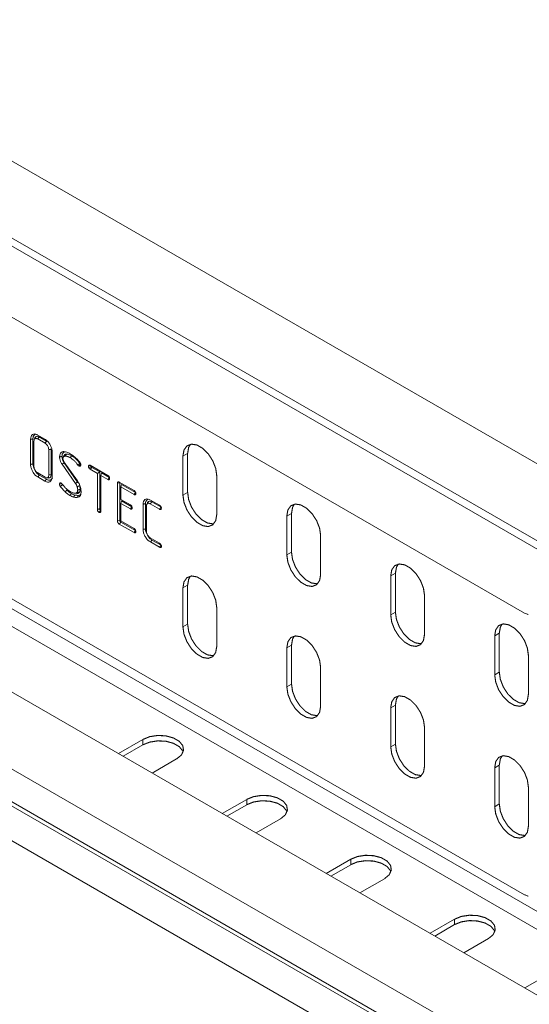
# Model space of a CAD drawing. Header units: millimetres. Extents: x 275 to 1984, y -1402 to 613.
# Tile 10 of 34: x 975 to 1045, y -1026 to -892. Entities that reach past the tile are written whole.
import ezdxf

# ---------------------------------------------------------------- set-up
doc = ezdxf.new("R2010")
doc.units = ezdxf.units.MM
doc.linetypes.add('K5LT32768', pattern=[0])

msp = doc.modelspace()

# ---------------------------------------------------------------- linework, layer by layer
at = {"color": 7, "linetype": 'K5LT32768', "lineweight": 15}
for p, q in [((1050.63, -966.48), (920.76, -891.51)), ((1135.67, -1003.95), (946.16, -894.55)), ((941.61, -902.43), (1131.12, -1011.83)), ((926.67, -904.6), (1044.05, -972.36)), ((1072.98, -1040.13), (883.48, -930.73)), ((1068.23, -1047.88), (878.73, -938.48)), ((918.52, -939.59), (1052.87, -1017.15)), ((917.46, -941.43), (1051.81, -1018.99)), ((1068.11, -1052.28), (878.6, -942.88)), ((926.67, -942.98), (1044.05, -1010.74)), ((1067.86, -1052.72), (878.36, -943.32)), ((1066.7, -1056.77), (877.19, -947.37)), ((977.4, -948.49), (977.3, -948.73)), ((977.78, -948.11), (978.76, -948.67)), ((978.98, -948.96), (977.97, -948.37)), ((976.8, -952.11), (976.8, -948.68)), ((977.13, -952.06), (977.13, -948.63)), ((977.26, -948.93), (977.26, -952.41)), ((978.77, -949.22), (977.77, -948.64)), ((979.27, -953.56), (979.27, -950.09)), ((979.6, -953.52), (979.6, -950.03)), ((979.74, -950.38), (979.74, -953.81)), ((981.29, -951.09), (981.23, -951.19)), ((981.4, -950.83), (981.33, -950.95)), ((998.18, -950.61), (997.54, -950.98)), ((997.54, -950.98), (997.54, -956.29)), ((998.18, -950.61), (998.18, -955.92)), ((982.92, -954.7), (981.08, -952.07)), ((981.35, -951.74), (983.18, -954.36)), ((983.21, -954.52), (981.37, -951.88)), ((983.52, -951.99), (983.24, -952.19)), ((985.02, -952.32), (984.69, -952.37)), ((985.05, -952.43), (984.75, -952.6)), ((984.93, -952.23), (987.33, -953.62)), ((985.14, -952.51), (984.93, -952.77)), ((985.02, -952.32), (985.03, -952.29)), ((986.23, -953.14), (985.14, -952.51)), ((977.77, -953.27), (978.77, -953.85)), ((978.76, -954.39), (977.78, -953.82)), ((978.97, -954.12), (977.99, -953.56)), ((985.89, -953.33), (984.93, -952.77)), ((986.23, -953.14), (985.89, -953.33)), ((985.89, -958.22), (985.89, -953.33)), ((986.23, -958.17), (986.23, -953.14)), ((986.45, -953.27), (986.36, -953.6)), ((986.36, -953.6), (986.36, -958.49)), ((987.32, -954.16), (986.36, -953.6)), ((987.53, -953.89), (986.45, -953.27)), ((987.53, -953.89), (987.32, -954.16)), ((1002.14, -958.94), (1002.14, -953.64)), ((981.08, -954.76), (980.74, -954.81)), ((981.13, -954.9), (980.85, -955.1)), ((988.97, -954.61), (988.63, -954.66)), ((988.63, -959.82), (988.63, -954.66)), ((988.88, -954.52), (990.88, -955.67)), ((988.97, -954.61), (988.97, -954.57)), ((988.97, -959.77), (988.97, -954.61)), ((989.19, -954.85), (989.1, -955.18)), ((990.88, -956.21), (989.1, -955.18)), ((989.1, -955.18), (989.1, -956.88)), ((991.09, -955.94), (989.19, -954.85)), ((982.67, -956), (982.7, -956.01)), ((982.72, -956.01), (982.92, -956.04)), ((991.09, -955.94), (990.88, -956.21)), ((998.18, -955.92), (997.54, -956.29)), ((989.1, -956.88), (990.38, -957.62)), ((989.19, -957.09), (989.1, -957.42)), ((989.1, -957.42), (989.1, -959.82)), ((990.38, -958.16), (989.1, -957.42)), ((990.59, -957.9), (989.19, -957.09)), ((990.59, -957.9), (990.38, -958.16)), ((992.11, -960.95), (992.11, -957.52)), ((992.45, -960.9), (992.45, -957.47)), ((992.58, -957.77), (992.58, -961.25)), ((992.71, -957.33), (992.62, -957.57)), ((994.35, -958.22), (993.09, -957.49)), ((993.11, -956.96), (994.36, -957.68)), ((994.56, -957.95), (993.3, -957.22)), ((986.34, -958.38), (986.13, -958.64)), ((986.36, -958.53), (986.29, -958.67)), ((986.36, -958.39), (986.34, -958.38)), ((994.56, -957.95), (994.35, -958.22)), ((1012.32, -958.78), (1011.68, -959.15)), ((1011.68, -959.15), (1011.68, -964.45)), ((1012.32, -958.78), (1012.32, -964.09)), ((988.97, -959.77), (988.63, -959.82)), ((990.88, -961.39), (988.88, -960.23)), ((989.1, -959.82), (990.88, -960.84)), ((991.09, -961.12), (989.1, -959.97)), ((991.09, -961.12), (990.88, -961.39)), ((1016.28, -967.11), (1016.28, -961.8)), ((993.09, -962.12), (994.35, -962.85)), ((994.36, -963.39), (993.11, -962.67)), ((994.57, -963.13), (993.32, -962.41)), ((994.57, -963.13), (994.36, -963.39)), ((1012.32, -964.09), (1011.68, -964.45)), ((1026.46, -966.94), (1025.82, -967.31)), ((1025.82, -967.31), (1025.82, -972.62)), ((1026.46, -966.94), (1026.46, -972.25)), ((998.18, -968.58), (997.54, -968.95)), ((998.18, -968.58), (998.18, -973.89)), ((997.54, -968.95), (997.54, -974.25)), ((1030.42, -975.27), (1030.42, -969.96)), ((1002.14, -976.91), (1002.14, -971.6)), ((1026.46, -972.25), (1025.82, -972.62)), ((1044.05, -972.36), (1044.44, -972.52)), ((1044.05, -972.36), (1044.15, -972.41)), ((1044.51, -972.57), (1044.45, -972.55)), ((998.18, -973.89), (997.54, -974.25)), ((1040.6, -975.11), (1039.97, -975.47)), ((1040.6, -975.11), (1040.6, -980.41)), ((1039.97, -975.47), (1039.97, -980.78)), ((1012.32, -976.74), (1011.68, -977.11)), ((1011.68, -977.11), (1011.68, -982.42)), ((1012.32, -976.74), (1012.32, -982.05)), ((1044.56, -983.44), (1044.56, -978.13)), ((1016.28, -985.07), (1016.28, -979.76)), ((1040.6, -980.41), (1039.97, -980.78)), ((1012.32, -982.05), (1011.68, -982.42)), ((1026.46, -984.91), (1025.82, -985.27)), ((1025.82, -985.27), (1025.82, -990.58)), ((1026.46, -984.91), (1026.46, -990.21)), ((1030.42, -993.23), (1030.42, -987.93)), ((992.08, -989.59), (988.75, -991.51)), ((992.08, -990.32), (992.08, -989.59)), ((992.08, -990.32), (989.39, -991.88)), ((1026.46, -990.21), (1025.82, -990.58)), ((993.35, -994.16), (996.68, -992.24)), ((1040.6, -993.07), (1039.97, -993.44)), ((1039.97, -993.44), (1039.97, -998.75)), ((1040.6, -993.07), (1040.6, -998.38)), ((1044.56, -1001.4), (1044.56, -996.09)), ((1006.22, -997.75), (1002.89, -999.67)), ((1006.22, -998.48), (1006.22, -997.75)), ((1006.22, -998.48), (1003.53, -1000.04)), ((1040.6, -998.38), (1039.97, -998.75)), ((1007.49, -1002.33), (1010.82, -1000.4)), ((1020.37, -1005.91), (1017.04, -1007.84)), ((1020.37, -1006.65), (1020.37, -1005.91)), ((1020.37, -1006.65), (1017.67, -1008.2)), ((1021.63, -1010.49), (1024.96, -1008.57)), ((1044.05, -1010.74), (1044.44, -1010.9)), ((1044.05, -1010.74), (1044.15, -1010.78)), ((1044.51, -1010.95), (1044.45, -1010.93)), ((1034.51, -1014.08), (1031.18, -1016)), ((1034.51, -1014.81), (1034.51, -1014.08)), ((1034.51, -1014.81), (1031.82, -1016.37)), ((1035.78, -1018.65), (1039.11, -1016.73)), ((1044.08, -1023.45), (1051.81, -1018.99))]:
    msp.add_line(p, q, dxfattribs=at)
at = {"color": 7, "linetype": 'K5LT32768', "const_width": 0.15}
for points in [[(977.53, -948.33), (977.49, -948.41), (977.46, -948.49), (977.41, -948.6)], [(977.97, -948.37), (977.91, -948.45), (977.85, -948.53), (977.77, -948.64)], [(977.13, -948.63), (977.03, -948.65), (976.93, -948.66), (976.8, -948.68)], [(978.98, -948.96), (978.92, -949.04), (978.85, -949.11), (978.77, -949.22)], [(1002.14, -953.64), (1002, -952.65), (1001.6, -951.62), (1000.99, -950.67), (1000.24, -949.93), (999.44, -949.46), (998.69, -949.35), (998.08, -949.59), (997.68, -950.15), (997.54, -950.98)], [(998.56, -949.36), (998.32, -949.79), (998.18, -950.61)], [(979.6, -950.03), (979.5, -950.05), (979.4, -950.07), (979.27, -950.09)], [(981.08, -951.03), (980.98, -951.05), (980.88, -951.06), (980.74, -951.08)], [(981.33, -950.95), (981.29, -951.06), (981.23, -951.19)], [(981.57, -950.41), (981.49, -950.4), (981.4, -950.39), (981.3, -950.37)], [(981.4, -950.83), (981.35, -950.96), (981.29, -951.09)], [(981.68, -950.71), (981.63, -950.79), (981.58, -950.87), (981.52, -950.99)], [(982.4, -950.93), (982.34, -951.01), (982.27, -951.09), (982.19, -951.19)], [(977.13, -952.06), (977.03, -952.07), (976.93, -952.09), (976.8, -952.11)], [(981.37, -951.88), (981.28, -951.94), (981.2, -952), (981.08, -952.07)], [(977.99, -953.56), (977.93, -953.64), (977.86, -953.72), (977.78, -953.82)], [(979.03, -953.92), (979.17, -953.94), (979.31, -953.96)], [(979.6, -953.52), (979.5, -953.53), (979.4, -953.54), (979.27, -953.56)], [(978.97, -954.12), (978.9, -954.2), (978.84, -954.28), (978.76, -954.39)], [(983.21, -954.52), (983.06, -954.61), (982.92, -954.7)], [(983.47, -955.02), (983.3, -955.08), (983.14, -955.14)], [(981.75, -955.61), (981.67, -955.68), (981.6, -955.75), (981.5, -955.85)], [(982.37, -956.08), (982.3, -956.16), (982.24, -956.24), (982.15, -956.35)], [(982.83, -956.28), (982.74, -956.42), (982.65, -956.56)], [(983.22, -956.06), (983.14, -956.05), (983.05, -956.04), (982.95, -956.02)], [(983.46, -955.9), (983.36, -955.9), (983.27, -955.9), (983.14, -955.89)], [(983.31, -956.34), (983.24, -956.48), (983.16, -956.62)], [(983.55, -955.53), (983.45, -955.54), (983.35, -955.56), (983.22, -955.58)], [(997.54, -956.29), (997.68, -957.28), (998.08, -958.31), (998.69, -959.25), (999.44, -960), (1000.24, -960.46), (1000.99, -960.58), (1001.6, -960.34), (1002, -959.77), (1002.14, -958.94)], [(998.18, -955.92), (998.32, -956.91), (998.71, -957.94), (999.33, -958.88), (1000.08, -959.63), (1000.87, -960.09), (1001.62, -960.21), (1001.75, -960.19)], [(992.45, -957.47), (992.35, -957.49), (992.25, -957.5), (992.11, -957.52)], [(992.85, -957.17), (992.81, -957.25), (992.78, -957.33), (992.73, -957.44)], [(993.3, -957.22), (993.23, -957.3), (993.17, -957.38), (993.09, -957.49)], [(1016.28, -961.8), (1016.14, -960.81), (1015.74, -959.78), (1015.13, -958.84), (1014.38, -958.09), (1013.58, -957.63), (1012.83, -957.51), (1012.22, -957.75), (1011.82, -958.32), (1011.68, -959.15)], [(1012.71, -957.53), (1012.46, -957.95), (1012.32, -958.78)], [(986.23, -958.17), (986.08, -958.19), (985.89, -958.22)], [(989.1, -959.97), (989, -960.1), (988.88, -960.23)], [(992.45, -960.9), (992.35, -960.92), (992.25, -960.93), (992.11, -960.95)], [(993.32, -962.41), (993.26, -962.49), (993.2, -962.57), (993.11, -962.67)], [(1011.68, -964.45), (1011.82, -965.44), (1012.22, -966.47), (1012.83, -967.42), (1013.58, -968.16), (1014.38, -968.62), (1015.13, -968.74), (1015.74, -968.5), (1016.14, -967.93), (1016.28, -967.11)], [(1012.32, -964.09), (1012.46, -965.07), (1012.86, -966.1), (1013.47, -967.05), (1014.22, -967.8), (1015.02, -968.26), (1015.77, -968.37), (1015.89, -968.36)], [(1030.42, -969.96), (1030.28, -968.98), (1029.88, -967.95), (1029.27, -967), (1028.52, -966.25), (1027.72, -965.79), (1026.97, -965.68), (1026.36, -965.91), (1025.96, -966.48), (1025.82, -967.31)], [(1026.85, -965.69), (1026.6, -966.12), (1026.46, -966.94)], [(1002.14, -971.6), (1002, -970.61), (1001.6, -969.58), (1000.99, -968.64), (1000.24, -967.89), (999.44, -967.43), (998.69, -967.31), (998.08, -967.55), (997.68, -968.12), (997.54, -968.95)], [(998.56, -967.33), (998.32, -967.75), (998.18, -968.58)], [(1025.82, -972.62), (1025.96, -973.61), (1026.36, -974.63), (1026.97, -975.58), (1027.72, -976.33), (1028.52, -976.79), (1029.27, -976.91), (1029.88, -976.67), (1030.28, -976.1), (1030.42, -975.27)], [(1026.46, -972.25), (1026.6, -973.24), (1027, -974.27), (1027.61, -975.21), (1028.36, -975.96), (1029.16, -976.42), (1029.91, -976.54), (1030.03, -976.52)], [(998.18, -973.89), (998.32, -974.87), (998.71, -975.9), (999.33, -976.85), (1000.08, -977.6), (1000.87, -978.06), (1001.62, -978.17), (1001.75, -978.16)], [(1044.56, -978.13), (1044.42, -977.14), (1044.03, -976.11), (1043.41, -975.17), (1042.66, -974.42), (1041.87, -973.96), (1041.12, -973.84), (1040.5, -974.08), (1040.11, -974.65), (1039.97, -975.47)], [(1040.99, -973.86), (1040.74, -974.28), (1040.6, -975.11)], [(997.54, -974.25), (997.68, -975.24), (998.08, -976.27), (998.69, -977.21), (999.44, -977.96), (1000.24, -978.42), (1000.99, -978.54), (1001.6, -978.3), (1002, -977.73), (1002.14, -976.91)], [(1016.28, -979.76), (1016.14, -978.78), (1015.74, -977.75), (1015.13, -976.8), (1014.38, -976.05), (1013.58, -975.59), (1012.83, -975.48), (1012.22, -975.71), (1011.82, -976.28), (1011.68, -977.11)], [(1012.71, -975.49), (1012.46, -975.91), (1012.32, -976.74)], [(1039.97, -980.78), (1040.11, -981.77), (1040.5, -982.8), (1041.12, -983.74), (1041.87, -984.49), (1042.66, -984.95), (1043.41, -985.07), (1044.03, -984.83), (1044.42, -984.26), (1044.56, -983.44)], [(1040.6, -980.41), (1040.74, -981.4), (1041.14, -982.43), (1041.75, -983.38), (1042.5, -984.12), (1043.3, -984.58), (1044.05, -984.7), (1044.18, -984.68)], [(1012.32, -982.05), (1012.46, -983.04), (1012.86, -984.07), (1013.47, -985.01), (1014.22, -985.76), (1015.02, -986.22), (1015.77, -986.34), (1015.89, -986.32)], [(1011.68, -982.42), (1011.82, -983.41), (1012.22, -984.43), (1012.83, -985.38), (1013.58, -986.13), (1014.38, -986.59), (1015.13, -986.71), (1015.74, -986.47), (1016.14, -985.9), (1016.28, -985.07)], [(1030.42, -987.93), (1030.28, -986.94), (1029.88, -985.91), (1029.27, -984.97), (1028.52, -984.22), (1027.72, -983.76), (1026.97, -983.64), (1026.36, -983.88), (1025.96, -984.45), (1025.82, -985.27)], [(1026.85, -983.66), (1026.6, -984.08), (1026.46, -984.91)], [(996.68, -992.24), (997.33, -991.71), (997.62, -991.08), (997.52, -990.43), (997.04, -989.84), (996.24, -989.38), (995.22, -989.1), (994.1, -989.04), (993.01, -989.21), (992.08, -989.59)], [(997.57, -991.28), (997.52, -991.16), (997.04, -990.57), (996.24, -990.11), (995.22, -989.83), (994.1, -989.78), (993.01, -989.95), (992.08, -990.32)], [(1025.82, -990.58), (1025.96, -991.57), (1026.36, -992.6), (1026.97, -993.54), (1027.72, -994.29), (1028.52, -994.75), (1029.27, -994.87), (1029.88, -994.63), (1030.28, -994.06), (1030.42, -993.23)], [(1026.46, -990.21), (1026.6, -991.2), (1027, -992.23), (1027.61, -993.18), (1028.36, -993.92), (1029.16, -994.38), (1029.91, -994.5), (1030.03, -994.48)], [(1044.56, -996.09), (1044.42, -995.1), (1044.03, -994.08), (1043.41, -993.13), (1042.66, -992.38), (1041.87, -991.92), (1041.12, -991.8), (1040.5, -992.04), (1040.11, -992.61), (1039.97, -993.44)], [(1040.99, -991.82), (1040.74, -992.24), (1040.6, -993.07)], [(1010.82, -1000.4), (1011.47, -999.87), (1011.76, -999.24), (1011.66, -998.59), (1011.19, -998), (1010.39, -997.54), (1009.36, -997.26), (1008.24, -997.21), (1007.15, -997.38), (1006.22, -997.75)], [(1011.71, -999.44), (1011.66, -999.33), (1011.19, -998.74), (1010.39, -998.27), (1009.36, -998), (1008.24, -997.94), (1007.15, -998.11), (1006.22, -998.48)], [(1039.97, -998.75), (1040.11, -999.73), (1040.5, -1000.76), (1041.12, -1001.71), (1041.87, -1002.46), (1042.66, -1002.92), (1043.41, -1003.03), (1044.03, -1002.79), (1044.42, -1002.23), (1044.56, -1001.4)], [(1040.6, -998.38), (1040.74, -999.37), (1041.14, -1000.39), (1041.75, -1001.34), (1042.5, -1002.09), (1043.3, -1002.55), (1044.05, -1002.67), (1044.18, -1002.65)], [(1024.96, -1008.57), (1025.61, -1008.03), (1025.9, -1007.4), (1025.8, -1006.75), (1025.33, -1006.16), (1024.53, -1005.7), (1023.51, -1005.43), (1022.38, -1005.37), (1021.29, -1005.54), (1020.37, -1005.91)], [(1025.85, -1007.61), (1025.8, -1007.49), (1025.33, -1006.9), (1024.53, -1006.44), (1023.51, -1006.16), (1022.38, -1006.11), (1021.29, -1006.27), (1020.37, -1006.65)], [(1039.11, -1016.73), (1039.75, -1016.2), (1040.04, -1015.57), (1039.95, -1014.92), (1039.47, -1014.33), (1038.67, -1013.87), (1037.65, -1013.59), (1036.52, -1013.54), (1035.43, -1013.7), (1034.51, -1014.08)], [(1039.99, -1015.77), (1039.95, -1015.65), (1039.47, -1015.06), (1038.67, -1014.6), (1037.65, -1014.33), (1036.52, -1014.27), (1035.43, -1014.44), (1034.51, -1014.81)]]:
    msp.add_lwpolyline(points, dxfattribs=at)
at = {"color": 7, "linetype": 'K5LT32768', "lineweight": 15}
for points, knots in [([(976.8, -948.68), (976.81, -948.54), (976.83, -948.27), (977.04, -948.03), (977.31, -947.94), (977.57, -947.99), (977.73, -948.08), (977.78, -948.11)], [0, 0, 0, 0, 0.247575, 0.479252, 0.692749, 0.909926, 1, 1, 1, 1]), ([(977.13, -948.63), (977.14, -948.52), (977.15, -948.29), (977.31, -948.08), (977.47, -948.03), (977.54, -948.01)], [0, 0, 0, 0, 0.338102, 0.714682, 1, 1, 1, 1]), ([(977.53, -948.33), (977.5, -948.35), (977.44, -948.39), (977.42, -948.46), (977.4, -948.49)], [0, 0, 0, 0, 0.555359, 1, 1, 1, 1]), ([(977.97, -948.37), (977.92, -948.35), (977.81, -948.29), (977.65, -948.27), (977.57, -948.31), (977.53, -948.33)], [0, 0, 0, 0, 0.302127, 0.707553, 1, 1, 1, 1]), ([(977.41, -948.6), (977.38, -948.61), (977.33, -948.65), (977.27, -948.76), (977.27, -948.87), (977.26, -948.93)], [0, 0, 0, 0, 0.25139, 0.624271, 1, 1, 1, 1]), ([(977.77, -948.64), (977.73, -948.62), (977.63, -948.57), (977.51, -948.56), (977.44, -948.59), (977.41, -948.6)], [0, 0, 0, 0, 0.297124, 0.693913, 1, 1, 1, 1]), ([(978.76, -948.67), (978.88, -948.76), (979.13, -948.92), (979.42, -949.33), (979.64, -949.77), (979.73, -950.13), (979.74, -950.32), (979.74, -950.38)], [0, 0, 0, 0, 0.240541, 0.469643, 0.674617, 0.906127, 1, 1, 1, 1]), ([(979.27, -950.09), (979.26, -950.01), (979.25, -949.86), (979.15, -949.62), (979.02, -949.42), (978.88, -949.29), (978.8, -949.24), (978.77, -949.22)], [0, 0, 0, 0, 0.256249, 0.465749, 0.674519, 0.887272, 1, 1, 1, 1]), ([(980.74, -951.08), (980.76, -950.94), (980.78, -950.68), (980.96, -950.45), (981.15, -950.39), (981.27, -950.38), (981.3, -950.37)], [0, 0, 0, 0, 0.363696, 0.63325, 0.902016, 1, 1, 1, 1]), ([(981.08, -952.07), (981.01, -951.95), (980.86, -951.72), (980.76, -951.36), (980.75, -951.17), (980.74, -951.08)], [0, 0, 0, 0, 0.377092, 0.734181, 1, 1, 1, 1]), ([(981.08, -951.03), (981.09, -950.92), (981.1, -950.72), (981.23, -950.51), (981.4, -950.42), (981.52, -950.41), (981.57, -950.41)], [0, 0, 0, 0, 0.304674, 0.568667, 0.83362, 1, 1, 1, 1]), ([(981.37, -951.88), (981.31, -951.78), (981.19, -951.58), (981.09, -951.28), (981.08, -951.11), (981.08, -951.03)], [0, 0, 0, 0, 0.362634, 0.716212, 1, 1, 1, 1]), ([(981.23, -951.19), (981.23, -951.21), (981.22, -951.24), (981.21, -951.29), (981.21, -951.32), (981.21, -951.34)], [0, 0, 0, 0, 0.392347, 0.694469, 1, 1, 1, 1]), ([(981.52, -950.99), (981.48, -950.99), (981.42, -951), (981.35, -951.04), (981.31, -951.07), (981.29, -951.09)], [0, 0, 0, 0, 0.413382, 0.704257, 1, 1, 1, 1]), ([(981.3, -950.37), (981.39, -950.38), (981.57, -950.39), (981.88, -950.49), (982.09, -950.6), (982.2, -950.66)], [0, 0, 0, 0, 0.316939, 0.654135, 1, 1, 1, 1]), ([(981.68, -950.71), (981.63, -950.71), (981.56, -950.72), (981.47, -950.77), (981.42, -950.81), (981.4, -950.83)], [0, 0, 0, 0, 0.397008, 0.695783, 1, 1, 1, 1]), ([(982.19, -951.19), (982.16, -951.18), (982.13, -951.16), (982.08, -951.13), (982.04, -951.12), (981.99, -951.09), (981.94, -951.07), (981.89, -951.05), (981.86, -951.04), (981.82, -951.03), (981.79, -951.02), (981.74, -951.01), (981.69, -951), (981.65, -951), (981.61, -950.99), (981.57, -950.99), (981.54, -950.99), (981.52, -950.99)], [0, 0, 0, 0, 0.106213, 0.15932, 0.212429, 0.265541, 0.3718, 0.42491, 0.47802, 0.531131, 0.58424, 0.63735, 0.743606, 0.796718, 0.849827, 0.902935, 1, 1, 1, 1]), ([(982.4, -950.93), (982.3, -950.88), (982.13, -950.79), (981.88, -950.72), (981.75, -950.71), (981.68, -950.71)], [0, 0, 0, 0, 0.392944, 0.693352, 1, 1, 1, 1]), ([(983.24, -952.19), (983.16, -952.08), (982.99, -951.86), (982.64, -951.5), (982.37, -951.31), (982.19, -951.19)], [0, 0, 0, 0, 0.262555, 0.525509, 1, 1, 1, 1]), ([(982.2, -950.66), (982.39, -950.79), (982.73, -951.01), (983.18, -951.44), (983.41, -951.74), (983.53, -951.89)], [0, 0, 0, 0, 0.41832, 0.704879, 1, 1, 1, 1]), ([(983.52, -951.99), (983.35, -951.77), (983.09, -951.45), (982.7, -951.12), (982.5, -950.99), (982.4, -950.93)], [0, 0, 0, 0, 0.497453, 0.745548, 1, 1, 1, 1]), ([(977.78, -953.82), (977.68, -953.75), (977.46, -953.61), (977.17, -953.25), (976.93, -952.82), (976.81, -952.42), (976.8, -952.2), (976.8, -952.11)], [0, 0, 0, 0, 0.192142, 0.423335, 0.633395, 0.857881, 1, 1, 1, 1]), ([(977.99, -953.56), (977.89, -953.49), (977.68, -953.35), (977.42, -953.01), (977.23, -952.63), (977.14, -952.3), (977.13, -952.12), (977.13, -952.06)], [0, 0, 0, 0, 0.219606, 0.451318, 0.661369, 0.879712, 1, 1, 1, 1]), ([(977.26, -952.41), (977.27, -952.45), (977.27, -952.56), (977.32, -952.73), (977.38, -952.85), (977.41, -952.9)], [0, 0, 0, 0, 0.297124, 0.693915, 1, 1, 1, 1]), ([(981.21, -951.34), (981.22, -951.4), (981.23, -951.5), (981.29, -951.65), (981.34, -951.71), (981.35, -951.74)], [0, 0, 0, 0, 0.46156, 0.795435, 1, 1, 1, 1]), ([(983.39, -952.34), (983.37, -952.32), (983.33, -952.3), (983.28, -952.25), (983.25, -952.21), (983.24, -952.19)], [0, 0, 0, 0, 0.301986, 0.724848, 1, 1, 1, 1]), ([(983.6, -952.07), (983.58, -952.1), (983.53, -952.16), (983.46, -952.25), (983.41, -952.31), (983.39, -952.34)], [0, 0, 0, 0, 0.355791, 0.6779, 1, 1, 1, 1]), ([(983.64, -952.18), (983.63, -952.21), (983.62, -952.29), (983.56, -952.34), (983.5, -952.36), (983.45, -952.36), (983.42, -952.35), (983.4, -952.34), (983.39, -952.34)], [0, 0, 0, 0, 0.239898, 0.517686, 0.753617, 0.84772, 0.894688, 1, 1, 1, 1]), ([(983.6, -952.07), (983.6, -952.07), (983.58, -952.06), (983.55, -952.03), (983.53, -952), (983.52, -951.99)], [0, 0, 0, 0, 0.263565, 0.528929, 1, 1, 1, 1]), ([(983.53, -951.89), (983.54, -951.91), (983.56, -951.93), (983.58, -951.98), (983.6, -952.01), (983.61, -952.04), (983.61, -952.04)], [0, 0, 0, 0, 0.390783, 0.488448, 0.882344, 1, 1, 1, 1]), ([(983.61, -952.04), (983.62, -952.06), (983.63, -952.1), (983.64, -952.14), (983.64, -952.17), (983.64, -952.18)], [0, 0, 0, 0, 0.41406, 0.703542, 1, 1, 1, 1]), ([(984.69, -952.37), (984.69, -952.33), (984.7, -952.26), (984.75, -952.22), (984.78, -952.2), (984.81, -952.19), (984.82, -952.19), (984.84, -952.2), (984.87, -952.21), (984.91, -952.22), (984.93, -952.23)], [0, 0, 0, 0, 0.272854, 0.497211, 0.587684, 0.67553, 0.719378, 0.741279, 0.829188, 1, 1, 1, 1]), ([(984.75, -952.6), (984.74, -952.57), (984.71, -952.51), (984.69, -952.43), (984.69, -952.38), (984.69, -952.37)], [0, 0, 0, 0, 0.301389, 0.767448, 1, 1, 1, 1]), ([(985.05, -952.43), (985.04, -952.41), (985.03, -952.37), (985.02, -952.34), (985.02, -952.32)], [0, 0, 0, 0, 0.476236, 1, 1, 1, 1]), ([(985.14, -952.51), (985.13, -952.5), (985.1, -952.49), (985.08, -952.46), (985.06, -952.45), (985.06, -952.44), (985.05, -952.43)], [0, 0, 0, 0, 0.478246, 0.730907, 0.86326, 1, 1, 1, 1]), ([(977.41, -952.9), (977.42, -952.93), (977.46, -952.98), (977.51, -953.05), (977.55, -953.1), (977.57, -953.12)], [0, 0, 0, 0, 0.318213, 0.657821, 1, 1, 1, 1]), ([(977.57, -953.12), (977.59, -953.14), (977.63, -953.18), (977.7, -953.23), (977.74, -953.26), (977.77, -953.27)], [0, 0, 0, 0, 0.325691, 0.661002, 1, 1, 1, 1]), ([(979.74, -953.81), (979.73, -953.92), (979.71, -954.17), (979.55, -954.41), (979.29, -954.54), (979.01, -954.52), (978.82, -954.42), (978.76, -954.39)], [0, 0, 0, 0, 0.192119, 0.42669, 0.637603, 0.872339, 1, 1, 1, 1]), ([(978.77, -953.85), (978.84, -953.89), (978.98, -953.95), (979.14, -953.91), (979.24, -953.8), (979.27, -953.66), (979.27, -953.58), (979.27, -953.56)], [0, 0, 0, 0, 0.268066, 0.512815, 0.733639, 0.927892, 1, 1, 1, 1]), ([(979.3, -953.95), (979.34, -953.94), (979.44, -953.94), (979.55, -953.82), (979.6, -953.66), (979.6, -953.55), (979.6, -953.52)], [0, 0, 0, 0, 0.20214, 0.537536, 0.84827, 1, 1, 1, 1]), ([(984.93, -952.77), (984.91, -952.76), (984.87, -952.74), (984.83, -952.7), (984.8, -952.67), (984.77, -952.64), (984.76, -952.61), (984.75, -952.6)], [0, 0, 0, 0, 0.308209, 0.531333, 0.704844, 0.791473, 1, 1, 1, 1]), ([(987.33, -953.62), (987.34, -953.63), (987.36, -953.64), (987.39, -953.67), (987.43, -953.7), (987.48, -953.77), (987.53, -953.87), (987.55, -953.94), (987.56, -953.99), (987.56, -954.01), (987.56, -954.03)], [0, 0, 0, 0, 0.122185, 0.183349, 0.244488, 0.455139, 0.665076, 0.853005, 0.889409, 1, 1, 1, 1]), ([(979.77, -953.95), (979.72, -954.02), (979.64, -954.17), (979.4, -954.26), (979.17, -954.23), (979.01, -954.15), (978.97, -954.12)], [0, 0, 0, 0, 0.281667, 0.559279, 0.863626, 1, 1, 1, 1]), ([(980.74, -954.81), (980.74, -954.78), (980.75, -954.73), (980.78, -954.67), (980.83, -954.63), (980.88, -954.63), (980.93, -954.64), (980.96, -954.66), (980.98, -954.67)], [0, 0, 0, 0, 0.239486, 0.358952, 0.599977, 0.79069, 0.842076, 1, 1, 1, 1]), ([(980.85, -955.1), (980.84, -955.08), (980.82, -955.05), (980.79, -955.01), (980.78, -954.98), (980.76, -954.94), (980.75, -954.89), (980.74, -954.85), (980.74, -954.81)], [0, 0, 0, 0, 0.223983, 0.336127, 0.448268, 0.560394, 0.672536, 1, 1, 1, 1]), ([(981.5, -955.85), (981.41, -955.76), (981.24, -955.6), (981.04, -955.34), (980.91, -955.18), (980.85, -955.1)], [0, 0, 0, 0, 0.406706, 0.702826, 1, 1, 1, 1]), ([(980.98, -954.67), (981, -954.68), (981.03, -954.7), (981.07, -954.74), (981.1, -954.78), (981.12, -954.79)], [0, 0, 0, 0, 0.354099, 0.61966, 1, 1, 1, 1]), ([(981.13, -954.9), (981.13, -954.89), (981.12, -954.88), (981.1, -954.86), (981.09, -954.84), (981.09, -954.82), (981.08, -954.8), (981.08, -954.78), (981.08, -954.76)], [0, 0, 0, 0, 0.227492, 0.341318, 0.452982, 0.564506, 0.676066, 1, 1, 1, 1]), ([(981.12, -954.79), (981.2, -954.9), (981.37, -955.11), (981.71, -955.49), (981.99, -955.69), (982.17, -955.82)], [0, 0, 0, 0, 0.261924, 0.524111, 1, 1, 1, 1]), ([(983.14, -955.14), (983.12, -955.08), (983.08, -954.98), (983, -954.84), (982.95, -954.75), (982.92, -954.7)], [0, 0, 0, 0, 0.358683, 0.677549, 1, 1, 1, 1]), ([(983.22, -955.58), (983.21, -955.52), (983.21, -955.42), (983.18, -955.27), (983.15, -955.18), (983.14, -955.14)], [0, 0, 0, 0, 0.402996, 0.699989, 1, 1, 1, 1]), ([(983.18, -954.36), (983.28, -954.52), (983.48, -954.85), (983.65, -955.36), (983.67, -955.66), (983.68, -955.81)], [0, 0, 0, 0, 0.346738, 0.693727, 1, 1, 1, 1]), ([(983.55, -955.53), (983.55, -955.47), (983.54, -955.36), (983.51, -955.19), (983.48, -955.07), (983.47, -955.02)], [0, 0, 0, 0, 0.358495, 0.6772, 1, 1, 1, 1]), ([(987.56, -954.03), (987.56, -954.06), (987.55, -954.12), (987.51, -954.17), (987.48, -954.19), (987.43, -954.2), (987.38, -954.19), (987.34, -954.17), (987.32, -954.16)], [0, 0, 0, 0, 0.267068, 0.400563, 0.600602, 0.681882, 0.845633, 1, 1, 1, 1]), ([(988.63, -954.66), (988.64, -954.62), (988.64, -954.55), (988.68, -954.49), (988.73, -954.46), (988.8, -954.48), (988.85, -954.5), (988.88, -954.52)], [0, 0, 0, 0, 0.258067, 0.428773, 0.600515, 0.77902, 1, 1, 1, 1]), ([(982.15, -956.35), (982.06, -956.29), (981.9, -956.19), (981.68, -956.01), (981.56, -955.9), (981.5, -955.85)], [0, 0, 0, 0, 0.441714, 0.719729, 1, 1, 1, 1]), ([(982.37, -956.08), (982.26, -956.02), (982.11, -955.92), (981.9, -955.75), (981.8, -955.66), (981.75, -955.61)], [0, 0, 0, 0, 0.494013, 0.746166, 1, 1, 1, 1]), ([(982.65, -956.56), (982.6, -956.54), (982.5, -956.51), (982.34, -956.45), (982.22, -956.38), (982.15, -956.35)], [0, 0, 0, 0, 0.294289, 0.588754, 1, 1, 1, 1]), ([(982.17, -955.82), (982.27, -955.87), (982.45, -955.96), (982.71, -956.02), (982.87, -956.02), (982.95, -956.02)], [0, 0, 0, 0, 0.363254, 0.678563, 1, 1, 1, 1]), ([(982.83, -956.28), (982.78, -956.27), (982.68, -956.24), (982.52, -956.17), (982.42, -956.11), (982.37, -956.08)], [0, 0, 0, 0, 0.315966, 0.656745, 1, 1, 1, 1]), ([(983.16, -956.62), (983.11, -956.62), (983.03, -956.61), (982.86, -956.6), (982.73, -956.57), (982.65, -956.56)], [0, 0, 0, 0, 0.266831, 0.533698, 1, 1, 1, 1]), ([(983.31, -956.34), (983.27, -956.34), (983.18, -956.33), (983.02, -956.31), (982.9, -956.29), (982.83, -956.28)], [0, 0, 0, 0, 0.278959, 0.557964, 1, 1, 1, 1]), ([(982.92, -956.03), (982.93, -956.04), (983.03, -956.06), (983.13, -956.06), (983.22, -956.06)], [0, 0, 0, 0, 0.10218, 1, 1, 1, 1]), ([(982.95, -956.02), (982.97, -956.02), (983.01, -956.01), (983.08, -955.98), (983.11, -955.93), (983.14, -955.89)], [0, 0, 0, 0, 0.255221, 0.511228, 1, 1, 1, 1]), ([(983.14, -955.89), (983.16, -955.85), (983.19, -955.78), (983.21, -955.67), (983.22, -955.61), (983.22, -955.58)], [0, 0, 0, 0, 0.488968, 0.742349, 1, 1, 1, 1]), ([(983.68, -955.81), (983.67, -956), (983.64, -956.3), (983.43, -956.57), (983.25, -956.6), (983.16, -956.62)], [0, 0, 0, 0, 0.455326, 0.722783, 1, 1, 1, 1]), ([(983.22, -956.06), (983.25, -956.05), (983.3, -956.05), (983.39, -955.99), (983.43, -955.93), (983.46, -955.9)], [0, 0, 0, 0, 0.285328, 0.571449, 1, 1, 1, 1]), ([(983.61, -956.18), (983.59, -956.21), (983.53, -956.31), (983.41, -956.33), (983.32, -956.34), (983.31, -956.34)], [0, 0, 0, 0, 0.298009, 0.921701, 1, 1, 1, 1]), ([(983.46, -955.9), (983.48, -955.86), (983.52, -955.79), (983.55, -955.66), (983.55, -955.57), (983.55, -955.53)], [0, 0, 0, 0, 0.387448, 0.690388, 1, 1, 1, 1]), ([(990.88, -955.67), (990.9, -955.68), (990.92, -955.69), (990.95, -955.72), (990.99, -955.75), (991.04, -955.82), (991.1, -955.92), (991.12, -956), (991.13, -956.05), (991.13, -956.07), (991.13, -956.09)], [0, 0, 0, 0, 0.115184, 0.172828, 0.230469, 0.434779, 0.685216, 0.860616, 0.89518, 1, 1, 1, 1]), ([(991.13, -956.09), (991.13, -956.12), (991.12, -956.19), (991.07, -956.23), (991.04, -956.25), (991, -956.26), (990.94, -956.24), (990.9, -956.22), (990.88, -956.21)], [0, 0, 0, 0, 0.258425, 0.483648, 0.573579, 0.662499, 0.832136, 1, 1, 1, 1]), ([(990.38, -957.62), (990.42, -957.65), (990.49, -957.69), (990.57, -957.81), (990.61, -957.9), (990.63, -957.96), (990.64, -958), (990.64, -958.03), (990.64, -958.04)], [0, 0, 0, 0, 0.266408, 0.518711, 0.754096, 0.849437, 0.897036, 1, 1, 1, 1]), ([(992.11, -957.52), (992.12, -957.39), (992.15, -957.12), (992.35, -956.89), (992.61, -956.79), (992.88, -956.84), (993.06, -956.93), (993.11, -956.96)], [0, 0, 0, 0, 0.23451, 0.46266, 0.669418, 0.895274, 1, 1, 1, 1]), ([(992.45, -957.47), (992.46, -957.36), (992.47, -957.14), (992.63, -956.93), (992.78, -956.88), (992.85, -956.86)], [0, 0, 0, 0, 0.339467, 0.701577, 1, 1, 1, 1]), ([(992.73, -957.44), (992.7, -957.46), (992.65, -957.5), (992.59, -957.61), (992.58, -957.72), (992.58, -957.77)], [0, 0, 0, 0, 0.256355, 0.622363, 1, 1, 1, 1]), ([(992.85, -957.17), (992.82, -957.19), (992.76, -957.23), (992.73, -957.3), (992.72, -957.34)], [0, 0, 0, 0, 0.562277, 1, 1, 1, 1]), ([(993.09, -957.49), (993.05, -957.46), (992.96, -957.42), (992.83, -957.4), (992.76, -957.43), (992.73, -957.44)], [0, 0, 0, 0, 0.30475, 0.693824, 1, 1, 1, 1]), ([(993.3, -957.22), (993.25, -957.19), (993.13, -957.14), (992.98, -957.12), (992.89, -957.15), (992.85, -957.17)], [0, 0, 0, 0, 0.300878, 0.701374, 1, 1, 1, 1]), ([(994.36, -957.68), (994.37, -957.69), (994.39, -957.7), (994.42, -957.72), (994.46, -957.76), (994.52, -957.83), (994.57, -957.93), (994.6, -958.01), (994.61, -958.06), (994.61, -958.08), (994.61, -958.09)], [0, 0, 0, 0, 0.115184, 0.172828, 0.230469, 0.434779, 0.685216, 0.860616, 0.89518, 1, 1, 1, 1]), ([(986.13, -958.64), (986.11, -958.63), (986.08, -958.61), (986.04, -958.58), (986.01, -958.54), (985.97, -958.49), (985.93, -958.43), (985.91, -958.35), (985.89, -958.28), (985.89, -958.23), (985.89, -958.22)], [0, 0, 0, 0, 0.143207, 0.214836, 0.322329, 0.419023, 0.59548, 0.682153, 0.895871, 1, 1, 1, 1]), ([(986.29, -958.67), (986.28, -958.67), (986.25, -958.68), (986.19, -958.67), (986.15, -958.65), (986.13, -958.64)], [0, 0, 0, 0, 0.275806, 0.665721, 1, 1, 1, 1]), ([(986.34, -958.38), (986.33, -958.37), (986.32, -958.36), (986.3, -958.34), (986.28, -958.33), (986.26, -958.3), (986.25, -958.28), (986.23, -958.24), (986.23, -958.21), (986.23, -958.18), (986.23, -958.17)], [0, 0, 0, 0, 0.141508, 0.212383, 0.321405, 0.403157, 0.548474, 0.639912, 0.823788, 1, 1, 1, 1]), ([(986.36, -958.49), (986.36, -958.51), (986.36, -958.57), (986.34, -958.63), (986.3, -958.66), (986.29, -958.67)], [0, 0, 0, 0, 0.302332, 0.735478, 1, 1, 1, 1]), ([(990.64, -958.04), (990.64, -958.07), (990.63, -958.14), (990.59, -958.18), (990.54, -958.21), (990.49, -958.21), (990.43, -958.19), (990.39, -958.17), (990.38, -958.16)], [0, 0, 0, 0, 0.224277, 0.449729, 0.539522, 0.717507, 0.953753, 1, 1, 1, 1]), ([(994.61, -958.09), (994.6, -958.13), (994.59, -958.19), (994.54, -958.24), (994.48, -958.27), (994.42, -958.25), (994.38, -958.23), (994.35, -958.22)], [0, 0, 0, 0, 0.256469, 0.481858, 0.659659, 0.837832, 1, 1, 1, 1]), ([(988.88, -960.23), (988.84, -960.21), (988.79, -960.18), (988.74, -960.12), (988.71, -960.08), (988.68, -960.03), (988.65, -959.97), (988.64, -959.9), (988.64, -959.85), (988.63, -959.82)], [0, 0, 0, 0, 0.300987, 0.381048, 0.449688, 0.587863, 0.669839, 0.835386, 1, 1, 1, 1]), ([(989.1, -959.97), (989.08, -959.96), (989.05, -959.94), (989.02, -959.91), (989, -959.9), (989, -959.89), (988.99, -959.87), (988.97, -959.84), (988.97, -959.8), (988.97, -959.78), (988.97, -959.77)], [0, 0, 0, 0, 0.314085, 0.444018, 0.467176, 0.503497, 0.565233, 0.668223, 0.859205, 1, 1, 1, 1]), ([(990.88, -960.84), (990.92, -960.87), (990.98, -960.92), (991.06, -961.03), (991.11, -961.12), (991.12, -961.18), (991.13, -961.22), (991.13, -961.25), (991.13, -961.26)], [0, 0, 0, 0, 0.285433, 0.521069, 0.756143, 0.851162, 0.898595, 1, 1, 1, 1]), ([(991.13, -961.26), (991.13, -961.3), (991.12, -961.36), (991.08, -961.41), (991.03, -961.43), (990.97, -961.43), (990.92, -961.4), (990.88, -961.39)], [0, 0, 0, 0, 0.264165, 0.482021, 0.569857, 0.734518, 1, 1, 1, 1]), ([(993.11, -962.67), (993.01, -962.61), (992.79, -962.46), (992.49, -962.1), (992.25, -961.66), (992.13, -961.26), (992.12, -961.04), (992.11, -960.95)], [0, 0, 0, 0, 0.190501, 0.424117, 0.637786, 0.864664, 1, 1, 1, 1]), ([(993.32, -962.41), (993.22, -962.34), (993.02, -962.2), (992.75, -961.86), (992.55, -961.47), (992.46, -961.14), (992.45, -960.96), (992.45, -960.9)], [0, 0, 0, 0, 0.217476, 0.450787, 0.665656, 0.887575, 1, 1, 1, 1]), ([(992.58, -961.25), (992.58, -961.29), (992.59, -961.4), (992.64, -961.57), (992.7, -961.69), (992.73, -961.75)], [0, 0, 0, 0, 0.275909, 0.687539, 1, 1, 1, 1]), ([(992.73, -961.75), (992.74, -961.77), (992.78, -961.82), (992.83, -961.89), (992.87, -961.94), (992.89, -961.96)], [0, 0, 0, 0, 0.321229, 0.659234, 1, 1, 1, 1]), ([(992.89, -961.96), (992.91, -961.98), (992.95, -962.02), (993.02, -962.07), (993.06, -962.1), (993.09, -962.12)], [0, 0, 0, 0, 0.324323, 0.660335, 1, 1, 1, 1]), ([(994.35, -962.85), (994.39, -962.88), (994.46, -962.92), (994.54, -963.04), (994.58, -963.13), (994.6, -963.19), (994.61, -963.23), (994.61, -963.25), (994.61, -963.27)], [0, 0, 0, 0, 0.285429, 0.521068, 0.756143, 0.851162, 0.898595, 1, 1, 1, 1]), ([(994.61, -963.27), (994.6, -963.3), (994.6, -963.36), (994.56, -963.41), (994.52, -963.43), (994.46, -963.44), (994.41, -963.42), (994.37, -963.4), (994.36, -963.39)], [0, 0, 0, 0, 0.263405, 0.395079, 0.590984, 0.688573, 0.871908, 1, 1, 1, 1])]:
    msp.add_open_spline(points, degree=3, knots=knots, dxfattribs=at)

doc.saveas('drawing.dxf')
